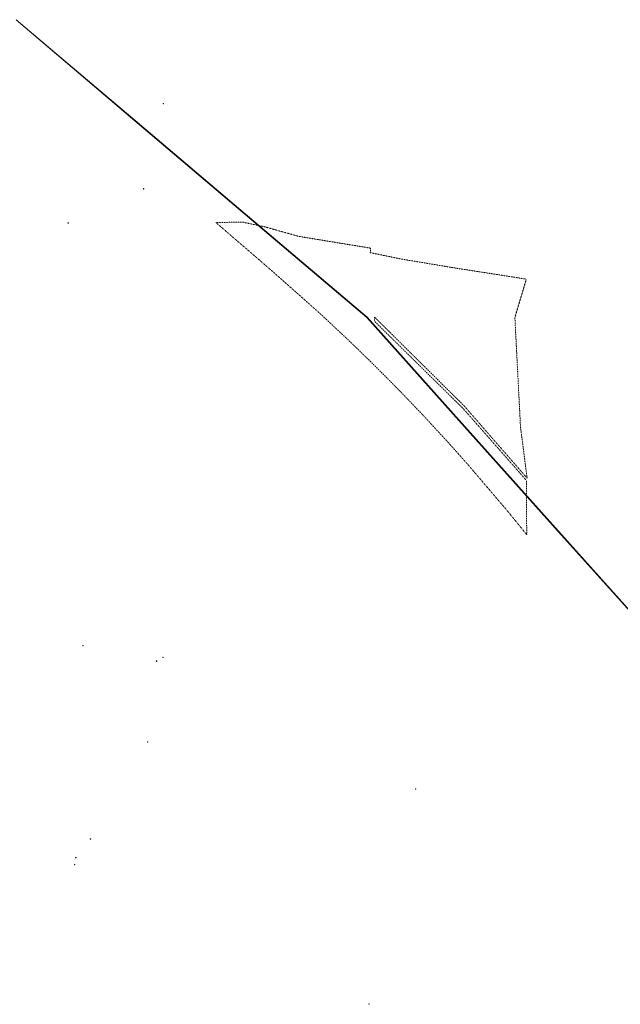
# Model space of a CAD drawing. Header units: metres. Extents: x 6434458 to 6462360, y 5631591 to 5655284.
# Tile 4 of 34: x 6441414 to 6442955, y 5638762 to 5641288. Entities that reach past the tile are written whole.
import ezdxf

# ---------------------------------------------------------------- set-up
doc = ezdxf.new("R2010")
doc.units = ezdxf.units.M
doc.set_wipeout_variables(frame=1)
doc.linetypes.add('L_0_03', pattern=[1, 0.5, -0.5])
doc.layers.get('0').update_dxf_attribs({"linetype": 'CONTINUOUS', "lineweight": 18})
for name, color, linetype, lineweight in [('EGB_KonturUzytkuGruntowego', 96, 'L_0_03', 18), ('GES_PrzewodElektroenergetyczny', 1, 'CONTINUOUS', 18), ('OS_PunktOsnowyPoziomej', 7, 'CONTINUOUS', 18), ('OS_PunktOsnowyWysokosciowej', 7, 'CONTINUOUS', 18)]:
    doc.layers.add(name, color=color, linetype=linetype, lineweight=lineweight)

# ---------------------------------------------------------------- blocks, each defined once
blk = doc.blocks.new('OSSP')
at = {"color": 0, "linetype": 'Continuous', "lineweight": 18}
blk.add_wipeout([(-1.2, 1.3), (1.3, 1.3), (1.3, -1.2), (-1.2, -1.2)], dxfattribs=at)
at = {"color": 0, "linetype": 'Continuous', "lineweight": 18, "flags": 128}
blk.add_lwpolyline([(-1.2, 1.3), (1.3, 1.3), (1.3, -1.2), (-1.2, -1.2), (-1.2, 1.3)], close=True, dxfattribs=at)
for points in [[(-0.4, 0), (0.4, 0)], [(0, 0.4), (0, -0.4)]]:
    blk.add_lwpolyline(points, dxfattribs=at)
blk = doc.blocks.new('OSSH')
at = {"color": 0, "linetype": 'Continuous', "lineweight": 18}
blk.add_wipeout([(-1.2, 0.9), (0, -1.5), (1.3, 0.9)], dxfattribs=at)
at = {"color": 0, "linetype": 'Continuous', "lineweight": 18, "flags": 128}
blk.add_lwpolyline([(-1.2, 0.9), (0, -1.5), (1.3, 0.9), (-1.2, 0.9)], close=True, dxfattribs=at)
for points in [[(-0.3, 0), (0.3, 0)], [(0, 0.3), (0, -0.3)]]:
    blk.add_lwpolyline(points, dxfattribs=at)

msp = doc.modelspace()

# ---------------------------------------------------------------- linework, layer by layer
at = {"layer": 'EGB_KonturUzytkuGruntowego', "color": 96, "linetype": 'L_0_03', "lineweight": 18, "flags": 128}
msp.add_lwpolyline([(6441916.84, 5640768.14), (6441991.26, 5640703.96), (6442059.75, 5640644.89), (6442063.07, 5640642.02), (6442182.92, 5640535.66), (6442257.38, 5640466.05), (6442279.61, 5640444.44), (6442323.12, 5640402.16), (6442390.61, 5640334.09), (6442451.15, 5640270.77), (6442511.83, 5640205.03), (6442562.44, 5640148.36), (6442570.9, 5640138.44), (6442608.9, 5640093.85), (6442657.16, 5640037.25), (6442663.87, 5640029.37), (6442666.92, 5640025.63), (6442714.49, 5639967.28), (6442713.83, 5640082.2), (6442713.69, 5640106.22), (6442690.44, 5640132.66), (6442582.86, 5640254.98), (6442551.99, 5640290.08), (6442324.37, 5640514.32), (6442323.83, 5640525.57), (6442553.99, 5640297.5), (6442562.76, 5640287.44), (6442592.68, 5640253.11), (6442715.53, 5640112.17), (6442698.54, 5640243.8), (6442691.36, 5640383.54), (6442684.14, 5640523.97), (6442713.48, 5640622.83), (6442533.94, 5640650.84), (6442392.78, 5640674.27), (6442375.12, 5640677.92), (6442313.2, 5640690.71), (6442313.9, 5640702.26), (6442129.58, 5640732.5), (6442041.73, 5640757.17), (6441985.99, 5640768.99)], close=True, dxfattribs=at)
at = {"layer": 'GES_PrzewodElektroenergetyczny', "lineweight": 18}
for p, q in [((6441709.336, 5641028.879), (6441404.356, 5641287.669)), ((6441709.984, 5641029.641), (6441405.004, 5641288.431)), ((6441991.456, 5640789.429), (6441709.336, 5641028.879)), ((6441992.104, 5640790.191), (6441709.984, 5641029.641)), ((6442304.05, 5640524.181), (6441991.456, 5640789.429)), ((6442304.75, 5640524.899), (6441992.104, 5640790.191)), ((6442540.708, 5640259.906), (6442304.05, 5640524.181)), ((6442541.452, 5640260.574), (6442304.75, 5640524.899)), ((6442780.858, 5639991.716), (6442540.708, 5640259.906)), ((6442781.602, 5639992.384), (6442541.452, 5640260.574)), ((6443014.368, 5639730.976), (6442780.858, 5639991.716)), ((6443015.112, 5639731.644), (6442781.602, 5639992.384))]:
    msp.add_line(p, q, dxfattribs=at)
at = {"layer": 'OS_PunktOsnowyPoziomej'}
for p in [(6441782.103, 5641072.908), (6441731.814, 5640854.308), (6441537.904, 5640766.798), (6441576.144, 5639682.318), (6441764.664, 5639642.859), (6441742.104, 5639435.059), (6442429.674, 5639314.379), (6441595.084, 5639186.109), (6441557.814, 5639138.599), (6442309.834, 5638762.789)]:
    msp.add_point(p, dxfattribs=at)
at = {"layer": 'OS_PunktOsnowyWysokosciowej'}
for p in [(6441781.27, 5639652.45), (6441554.62, 5639120.4)]:
    msp.add_point(p, dxfattribs=at)

# ---------------------------------------------------------------- next in the draw order: block references
at = {"layer": 'OS_PunktOsnowyPoziomej', "linetype": 'Continuous', "xscale": 0.5, "yscale": 0.5, "zscale": 0.5}
for p in [(6441782.103, 5641072.908), (6441731.814, 5640854.308), (6441537.904, 5640766.798), (6441576.144, 5639682.318), (6441764.664, 5639642.859), (6441742.104, 5639435.059), (6442429.674, 5639314.379), (6441595.084, 5639186.109), (6441557.814, 5639138.599), (6442309.834, 5638762.789)]:
    msp.add_blockref('OSSP', p, dxfattribs=at)
at = {"layer": 'OS_PunktOsnowyWysokosciowej', "linetype": 'Continuous', "xscale": 0.5, "yscale": 0.5, "zscale": 0.5}
for p in [(6441781.27, 5639652.45), (6441554.62, 5639120.4)]:
    msp.add_blockref('OSSH', p, dxfattribs=at)

# ---------------------------------------------------------------- next in the draw order: linework, layer by layer
at = {"layer": 'OS_PunktOsnowyPoziomej'}
msp.add_point((6441765.094, 5639642.569), dxfattribs=at)

# ---------------------------------------------------------------- next in the draw order: block references
at = {"layer": 'OS_PunktOsnowyPoziomej', "linetype": 'Continuous', "xscale": 0.5, "yscale": 0.5, "zscale": 0.5}
msp.add_blockref('OSSP', (6441765.094, 5639642.569), dxfattribs=at)

doc.saveas('drawing.dxf')
